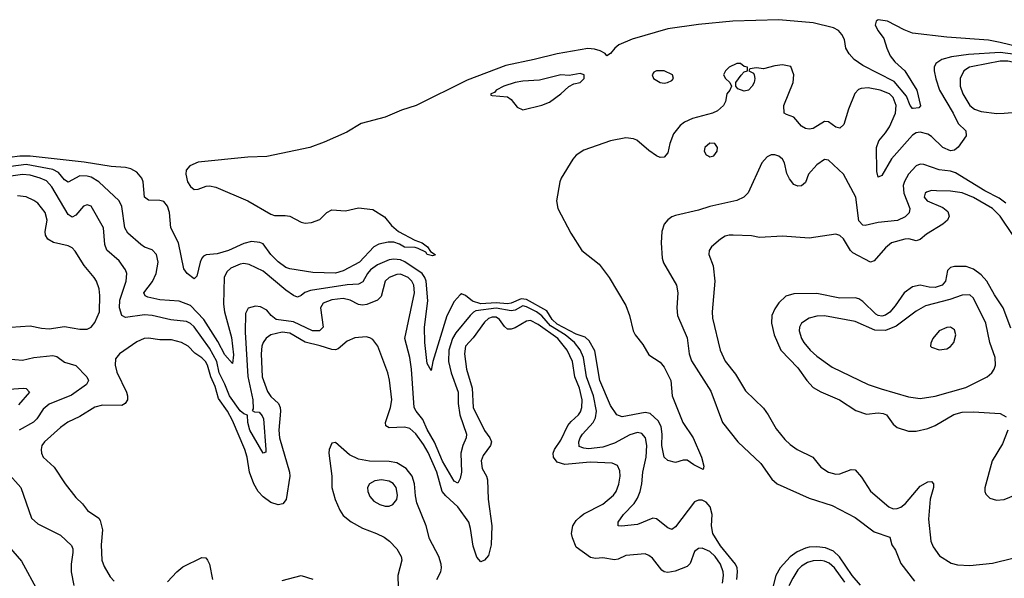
# Model space of a CAD drawing. Header units: inches. Extents: x 1552611 to 1694776, y 811966 to 917215.
# Tile 27 of 256: x 1561556 to 1566711, y 862056 to 864978. Entities that reach past the tile are written whole.
import ezdxf

# ---------------------------------------------------------------- set-up
doc = ezdxf.new("R2010")
doc.units = ezdxf.units.IN
doc.header["$MEASUREMENT"] = 0
doc.layers.add('B5866', color=7, linetype='Continuous')

msp = doc.modelspace()

# ---------------------------------------------------------------- linework, layer by layer
at = {"layer": 'B5866', "color": 5}
for points, elevation in [([(1566790, 864835.3), (1566690, 864858.5), (1566629.2, 864870.8), (1566410, 864887.1), (1566231.4, 864908.6), (1566186.1, 864926.1), (1566099.3, 864970), (1566050, 864977.3), (1566041.1, 864970), (1566034.7, 864950), (1566050, 864919.5), (1566080.5, 864880.5), (1566095.5, 864830), (1566113.1, 864790), (1566137.6, 864757.6), (1566190.1, 864710), (1566254, 864610), (1566272.5, 864527.5), (1566262.9, 864517.1), (1566233.7, 864513.7), (1566230, 864514), (1566217.6, 864530), (1566198.6, 864578.6), (1566134.2, 864654.2), (1565970, 864738), (1565925.9, 864770), (1565899.6, 864799.6), (1565881.1, 864830), (1565874.7, 864874.7), (1565860.1, 864900.1), (1565842.4, 864922.4), (1565816.4, 864936.4), (1565710, 864962.3), (1565530, 864978.3), (1565290, 864969.8), (1565110, 864952.8), (1564949.2, 864930.8), (1564762.7, 864877.3), (1564693.5, 864846.5), (1564671.2, 864828.8), (1564650, 864801.2), (1564630, 864788.7), (1564620.7, 864800.7), (1564595.6, 864815.6), (1564565, 864825), (1564530, 864828.2), (1564370, 864798.9), (1564250, 864769.2), (1564100.7, 864739.3), (1563898.9, 864661.1), (1563631.5, 864530), (1563554.7, 864505.3), (1563470, 864467.9), (1563344.1, 864435.8), (1563268.9, 864390), (1563150, 864337), (1563074.9, 864310), (1562850, 864262.8), (1562750, 864259.6), (1562490, 864232.1), (1562446, 864214), (1562428.3, 864191.7), (1562425.9, 864170), (1562435, 864130), (1562450, 864105.5), (1562470, 864090.2), (1562490, 864091.5), (1562532.2, 864107.8), (1562550, 864109.4), (1562582.6, 864102.6), (1562750.8, 864030.8), (1562870, 863961.1), (1562890, 863953.2), (1562945.3, 863954.7), (1562970, 863950.8), (1563030, 863919.4), (1563050, 863914), (1563082.9, 863917.1), (1563127.9, 863932.1), (1563163.2, 863970), (1563190, 863983.1), (1563262.4, 863977.6), (1563330, 863994.2), (1563404.6, 863984.6), (1563466.2, 863946.2), (1563502, 863902), (1563539.1, 863870), (1563624.7, 863824.7), (1563662.8, 863810), (1563690.3, 863790.3), (1563706, 863766), (1563730.7, 863750), (1563730, 863746), (1563717.3, 863742.7), (1563690, 863749.7), (1563682.5, 863762.5), (1563641.6, 863781.6), (1563626.2, 863786.2), (1563570, 863788.6), (1563544.2, 863804.2), (1563514.3, 863814.3), (1563485.9, 863814.1), (1563436.9, 863803.1), (1563410.2, 863789.8), (1563334.4, 863710), (1563250, 863664.7), (1563210, 863652.5), (1563090, 863656.2), (1562970, 863674.7), (1562950, 863681.7), (1562910, 863711.1), (1562871.1, 863750), (1562830, 863805.8), (1562812.6, 863812.6), (1562770, 863818.1), (1562730, 863808.1), (1562650, 863769.9), (1562590, 863753.6), (1562531.4, 863748.6), (1562518.7, 863741.3), (1562509, 863731), (1562500.2, 863710), (1562483.1, 863636.9), (1562470, 863622.9), (1562433.6, 863650), (1562414.8, 863674.8), (1562387.9, 863810), (1562346.7, 863890), (1562340.9, 863970), (1562330, 864002), (1562310, 864027.8), (1562290, 864032.9), (1562230, 864033.3), (1562210, 864049.3), (1562203.2, 864130), (1562195.5, 864150), (1562170, 864180.6), (1562138, 864198), (1562110, 864205.4), (1562035.3, 864210), (1561893.4, 864233.4), (1561610, 864263.7), (1561556.1, 864263.9), (1561502.8, 864257.2)], 720), ([(1566770, 864797.1), (1566690, 864806.6), (1566524.5, 864795.5), (1566435.4, 864784.6), (1566383.7, 864770), (1566352.6, 864750), (1566344.5, 864730), (1566344.3, 864710), (1566351.9, 864668.1), (1566371.2, 864610), (1566442.7, 864490), (1566470, 864435.2), (1566510, 864396.9), (1566511, 864370), (1566470, 864310.9), (1566450, 864296.2), (1566430, 864292.5), (1566389.9, 864309.9), (1566330, 864367.3), (1566310, 864379), (1566270, 864390.4), (1566250, 864386), (1566230, 864374), (1566120.1, 864250), (1566070, 864163.5), (1566050, 864155.1), (1566043.2, 864183.2), (1566041.4, 864310), (1566055, 864345), (1566090, 864385.6), (1566110, 864417.6), (1566141.2, 864490), (1566144.8, 864530), (1566130, 864571.3), (1566110, 864590.7), (1566061.7, 864610), (1565997.7, 864622.3), (1565961.1, 864618.9), (1565947.1, 864612.9), (1565928.4, 864591.6), (1565895.1, 864510), (1565870.2, 864429.8), (1565850, 864411.5), (1565830, 864415.4), (1565790, 864444.5), (1565770, 864445), (1565710, 864409.8), (1565690, 864404.8), (1565670, 864408.3), (1565650, 864420.5), (1565610, 864468.2), (1565570, 864481.6), (1565559.5, 864490), (1565557.7, 864530), (1565606.6, 864650), (1565609.6, 864689.6), (1565593.4, 864733.4), (1565550, 864742.9), (1565510, 864737.6), (1565450, 864721.2), (1565414, 864726), (1565378, 864722), (1565374, 864710), (1565398, 864698), (1565402, 864690), (1565404.7, 864670), (1565401, 864650), (1565391, 864630), (1565371.3, 864610), (1565350, 864604), (1565316.4, 864616.4), (1565306, 864630), (1565306, 864650), (1565332.7, 864687.3), (1565350, 864704.7), (1565366, 864710), (1565366, 864730), (1565350, 864734), (1565330, 864749), (1565310, 864749.3), (1565270.8, 864730), (1565250.8, 864710), (1565241, 864690), (1565251.3, 864670), (1565274, 864650), (1565282, 864630), (1565274, 864610), (1565258, 864590), (1565250.7, 864550.7), (1565240.5, 864530), (1565210, 864502), (1565182.8, 864490), (1565078.5, 864461.5), (1565037.6, 864442.4), (1565014.6, 864425.4), (1564979, 864381), (1564960.2, 864330), (1564950, 864281.2), (1564930, 864258.4), (1564910, 864256.9), (1564890, 864266.3), (1564850, 864293.7), (1564787.5, 864347.5), (1564770, 864355.1), (1564730, 864359.8), (1564650, 864345), (1564510, 864296.4), (1564470.3, 864270), (1564451.8, 864248.2), (1564391.5, 864150), (1564383.6, 864130), (1564366.7, 864030), (1564372.9, 863990), (1564440.8, 863860.8), (1564498.9, 863770), (1564590, 863699), (1564642.8, 863630), (1564730, 863482.4), (1564748.1, 863430), (1564767.4, 863350), (1564778.3, 863330), (1564818.2, 863278.2), (1564850, 863224), (1564910, 863186.5), (1564930, 863159.6), (1564965, 863090), (1564971.6, 863010), (1565027.8, 862870), (1565082.6, 862790), (1565126.4, 862690), (1565137.3, 862642.7), (1565134.4, 862625.6), (1565085.2, 862650), (1565050, 862674), (1565030, 862674), (1564990, 862661.2), (1564950, 862672.7), (1564930, 862689.4), (1564918.2, 862750), (1564919.5, 862810), (1564915.3, 862850), (1564899.2, 862879.2), (1564857.5, 862917.5), (1564830, 862923.2), (1564710, 862900.4), (1564682.9, 862910), (1564650, 862960.5), (1564594.1, 863090), (1564566.5, 863246.5), (1564538, 863297.9), (1564516.5, 863316.5), (1564470, 863333), (1564370, 863385.1), (1564343.2, 863410), (1564315.3, 863455.3), (1564210, 863514.1), (1564182.1, 863517.9), (1564130, 863495.1), (1564110, 863492.4), (1564050, 863497.1), (1563970, 863491.7), (1563926.4, 863506.4), (1563890, 863535.9), (1563870, 863543.1), (1563862.1, 863537.9), (1563830, 863503.9), (1563791.9, 863428.1), (1563719.7, 863190), (1563710, 863142), (1563690, 863179), (1563676.8, 863290), (1563675.2, 863370), (1563693.1, 863506.9), (1563683.3, 863610), (1563677.4, 863630), (1563662.7, 863650), (1563571.8, 863711.7), (1563550, 863721.5), (1563514, 863726), (1563490, 863722.3), (1563430, 863695.8), (1563393.1, 863670), (1563376.5, 863650), (1563353.1, 863606.9), (1563330, 863593.8), (1563271.1, 863591.1), (1563078.9, 863561.1), (1563049.3, 863550.7), (1563030, 863534.4), (1563010, 863527.1), (1562990, 863535.4), (1562950, 863563.7), (1562830, 863663.2), (1562757.2, 863697.2), (1562730, 863702.1), (1562710, 863698.7), (1562661.6, 863678.4), (1562640.6, 863659.4), (1562627.1, 863630), (1562623, 863490), (1562628.7, 863450), (1562665.1, 863314.9), (1562674.5, 863225.5), (1562670, 863179.5), (1562630, 863225.5), (1562593.8, 863293.8), (1562519.8, 863410), (1562450, 863482.8), (1562390, 863505.8), (1562290, 863512.3), (1562226.3, 863526.3), (1562213.3, 863533.3), (1562206, 863550), (1562251, 863609), (1562269.9, 863650), (1562280.5, 863710), (1562272.4, 863750), (1562250, 863774.8), (1562210, 863788.5), (1562190, 863801.4), (1562121.3, 863861.3), (1562106.6, 863890), (1562090, 864000.9), (1562076.8, 864030), (1561969.9, 864130), (1561930, 864154.5), (1561910, 864160.5), (1561870, 864161), (1561810, 864128.2), (1561790, 864141.3), (1561759, 864179), (1561730, 864194.9), (1561590, 864220.5), (1561509, 864211)], 740), ([(1566718.5, 864018.5), (1566684.2, 864044.2), (1566610, 864082.5), (1566456.4, 864176.4), (1566430, 864185.3), (1566370, 864192.4), (1566290, 864220.3), (1566270, 864221.8), (1566250, 864214.5), (1566209.6, 864170.4), (1566188.3, 864131.7), (1566181.9, 864110), (1566184.8, 864070), (1566217.4, 863990), (1566212.6, 863967.4), (1566192.5, 863947.5), (1566152.2, 863927.8), (1566050, 863917.2), (1565982, 863902), (1565970, 863903.5), (1565950, 863926), (1565933.3, 864050), (1565870, 864169.6), (1565790, 864242.9), (1565770, 864246), (1565730, 864219.7), (1565685.3, 864170), (1565670, 864126.6), (1565650, 864109.6), (1565630, 864107.3), (1565610, 864116.2), (1565585.7, 864145.7), (1565573.2, 864173.2), (1565560.7, 864230), (1565550, 864248.3), (1565530, 864264.5), (1565510, 864271.7), (1565490, 864271.8), (1565470, 864261.3), (1565442, 864230), (1565370, 864072.7), (1565347.3, 864050), (1565310, 864031.6), (1565170, 864001.1), (1565110, 863982), (1564990, 863954), (1564970, 863946.6), (1564950, 863932), (1564930, 863909.2), (1564918.3, 863870), (1564914.9, 863810), (1564919.3, 863730), (1564927, 863707), (1564995.3, 863590), (1565002.6, 863550), (1564995.8, 863470), (1564999.3, 863430), (1565050, 863314), (1565061.4, 863230), (1565073, 863193), (1565174.6, 863034.6), (1565235.5, 862870), (1565316.1, 862770), (1565435.6, 862655.6), (1565493.9, 862573.9), (1565522, 862550), (1565690, 862474.3), (1565810, 862436.9), (1565930, 862374.2), (1566030, 862298.5), (1566111.8, 862270), (1566123.2, 862230), (1566142.4, 862202.4), (1566170, 862132.9), (1566240.8, 862040.8)], 760), ([(1565311.2, 862048.8), (1565315, 862090), (1565312.6, 862110), (1565303.3, 862130), (1565225.1, 862225.1), (1565185.8, 862290), (1565178.8, 862330), (1565182.1, 862390), (1565171.9, 862430), (1565150, 862454.2), (1565130, 862464.1), (1565110, 862464.3), (1565090, 862455.8), (1564990, 862325.4), (1564970, 862311.2), (1564950, 862319.7), (1564890, 862367.3), (1564870.7, 862370.7), (1564790, 862336.7), (1564707.6, 862327.6), (1564688.7, 862330), (1564689.5, 862350), (1564717.4, 862390), (1564772.4, 862447.6), (1564790, 862475.5), (1564803.9, 862510), (1564813, 862550), (1564818.2, 862610), (1564836.2, 862690), (1564839.5, 862750), (1564832.6, 862790), (1564812.8, 862812.8), (1564790, 862818.1), (1564750, 862806.5), (1564670, 862762.2), (1564610, 862742.5), (1564533.7, 862733.7), (1564510, 862735.8), (1564485.7, 862745.7), (1564483, 862770), (1564489.9, 862790), (1564502.8, 862810), (1564558.8, 862870), (1564570, 862894.6), (1564575.3, 862930), (1564561, 863010), (1564524, 863110), (1564507.2, 863210), (1564491.3, 863251.3), (1564461.4, 863290), (1564411.9, 863330), (1564335.8, 863375.8), (1564290, 863429.7), (1564262.3, 863450), (1564210, 863476.3), (1564190, 863481), (1564150, 863459.1), (1564130, 863454.4), (1564050, 863469.6), (1563945, 863455), (1563931.6, 863448.4), (1563913.9, 863430), (1563840.1, 863339.9), (1563821.7, 863310), (1563803.5, 863250), (1563801.9, 863190), (1563815.4, 863130), (1563850.9, 863030), (1563851.6, 862970), (1563859.9, 862910), (1563895.1, 862810), (1563892.9, 862790), (1563876.3, 862750), (1563866.2, 862710), (1563868.3, 862610), (1563862.6, 862577.4), (1563850, 862553), (1563830, 862563.9), (1563770, 862668.7), (1563728, 862768), (1563690, 862833.6), (1563665.9, 862885.9), (1563631.5, 862930), (1563621.7, 862950), (1563608.1, 863150), (1563598.2, 863210), (1563572.2, 863310), (1563623.9, 863550), (1563619, 863590), (1563609.2, 863610), (1563590, 863629.2), (1563550, 863646.1), (1563530, 863645.2), (1563490.1, 863629.9), (1563470, 863609.6), (1563449.2, 863530), (1563429.5, 863510.5), (1563372.7, 863487.3), (1563350, 863484.6), (1563330, 863488.1), (1563286.9, 863510), (1563250, 863518.7), (1563190, 863511.9), (1563145.6, 863494.4), (1563130.1, 863469.9), (1563144.4, 863370), (1563124.9, 863350), (1563089.8, 863350), (1562990, 863397.5), (1562899.3, 863410), (1562871.8, 863430), (1562850, 863459), (1562816.5, 863476.5), (1562790, 863479.3), (1562751.9, 863468.1), (1562738.2, 863441.8), (1562735.8, 863344.2), (1562750.8, 863110.8), (1562777.1, 862990), (1562777.6, 862942.4), (1562773.2, 862933.2), (1562785.9, 862925.9), (1562810, 862924.1), (1562826.2, 862906.2), (1562832.7, 862890), (1562844.6, 862730), (1562844, 862716), (1562830.5, 862709.5), (1562761.1, 862830), (1562749.9, 862870.1), (1562748.8, 862908.8), (1562730, 862915.9), (1562710, 862931.5), (1562654.9, 863010), (1562630.8, 863070.8), (1562600.1, 863130), (1562588.8, 863190), (1562550, 863259.6), (1562470, 863370.5), (1562450, 863389.3), (1562430, 863399.6), (1562347.5, 863407.5), (1562250, 863431.3), (1562210, 863434.7), (1562110, 863420.5), (1562090, 863430.9), (1562079, 863470), (1562080.3, 863510), (1562113.1, 863610), (1562117, 863650), (1562109.8, 863670), (1562077, 863717), (1562011.6, 863771.6), (1562002.2, 863802.2), (1561994.5, 863890), (1561930, 864001.8), (1561910, 864009.8), (1561890, 864003.5), (1561850, 863955.3), (1561830, 863945.8), (1561810, 863959.3), (1561724.4, 864104.4), (1561695.4, 864135.4), (1561663.9, 864150), (1561610, 864165.5), (1561570, 864168.3), (1561510, 864158.9)], 760), ([(1561510.2, 863370.2), (1561610, 863377.3), (1561670, 863364.1), (1561710, 863360.5), (1561790, 863373.6), (1561870, 863359.7), (1561910, 863359.5), (1561930, 863370.4), (1561950, 863394.4), (1561972.9, 863450), (1561975.9, 863535.8), (1561971.2, 863570), (1561958.2, 863610), (1561946.4, 863630), (1561893, 863693), (1561846.8, 863766.8), (1561830, 863784.4), (1561810, 863795.7), (1561733.4, 863813.4), (1561702.7, 863830), (1561690.6, 863850.6), (1561689.8, 863870), (1561700.2, 863930), (1561689, 863970), (1561650, 864017.7), (1561630, 864032.9), (1561590, 864052.1), (1561543.7, 864056.3)], 780), ([(1566757.2, 863850), (1566690.4, 863950), (1566650, 863989.9), (1566550, 864047.7), (1566490, 864071.7), (1566430, 864081.3), (1566356.5, 864083.5), (1566330, 864083.9), (1566304.2, 864075.8), (1566297.3, 864070), (1566292.1, 864050), (1566306.8, 864030), (1566390, 863995.1), (1566414.9, 863974.9), (1566422.1, 863950), (1566413.5, 863930), (1566390, 863907.8), (1566303.2, 863856.8), (1566270, 863828.1), (1566250, 863821.1), (1566211.6, 863831.6), (1566190, 863830.5), (1566121.5, 863810), (1566090, 863785.4), (1566030, 863716.8), (1566010, 863709.8), (1565917.8, 863757.8), (1565905.8, 863770), (1565870, 863831.1), (1565850, 863848.6), (1565830, 863855.3), (1565690, 863835.8), (1565550, 863845.8), (1565430, 863838), (1565387.3, 863847.3), (1565291.6, 863851.6), (1565270, 863851.5), (1565250, 863845), (1565225.3, 863830), (1565178.5, 863790), (1565165.6, 863770), (1565163.8, 863750), (1565187.7, 863690), (1565194.8, 863610), (1565182, 863450), (1565183.8, 863416.2), (1565223.2, 863250), (1565250, 863191.8), (1565304.5, 863124.5), (1565356.8, 863036.8), (1565450, 862944.9), (1565475.6, 862910), (1565517.3, 862837.3), (1565561.4, 862781.4), (1565590, 862754.9), (1565627.2, 862730), (1565708.8, 862688.8), (1565750, 862636.5), (1565790, 862610.2), (1565830, 862600.2), (1565850, 862601.4), (1565910, 862624.7), (1565930, 862623.1), (1565964.4, 862584.4), (1566011.4, 862511.4), (1566107.2, 862430), (1566130, 862419.7), (1566150, 862420.2), (1566170, 862428.1), (1566193.2, 862446.8), (1566270, 862536.9), (1566310, 862561.1), (1566330, 862561.6), (1566340.4, 862550), (1566340.8, 862530), (1566323, 862470), (1566315.1, 862364.9), (1566325.8, 862250), (1566339.6, 862219.6), (1566372.3, 862172.3), (1566433.9, 862133.9), (1566465.6, 862125.6), (1566530, 862122.6), (1566650, 862134.2), (1566870, 862188)], 780), ([(1566744.8, 863364.8), (1566704.7, 863470), (1566659.3, 863539.3), (1566620.1, 863610), (1566590, 863643.8), (1566550, 863673.8), (1566512.4, 863687.6), (1566450, 863686.6), (1566430, 863681.1), (1566413.5, 863666.5), (1566403.1, 863610), (1566385.8, 863590), (1566350, 863577.4), (1566318.3, 863578.3), (1566270, 863588.7), (1566230, 863581.3), (1566187.1, 863550), (1566139.4, 863480.6), (1566111.7, 863448.3), (1566090, 863432.2), (1566070, 863426.9), (1566050, 863430.3), (1566037.9, 863437.9), (1565970, 863504.4), (1565950, 863517.8), (1565930, 863523.4), (1565850, 863521.2), (1565730, 863544.9), (1565610, 863543.7), (1565567.6, 863532.4), (1565530, 863496.4), (1565510, 863466.3), (1565494.8, 863430), (1565491.7, 863390), (1565505.5, 863330), (1565541.4, 863250), (1565630, 863156.1), (1565677, 863090), (1565710, 863054.6), (1565750, 863031.4), (1565848.8, 862990), (1565933.7, 862933.7), (1565990, 862915), (1566050, 862921.5), (1566077.8, 862917.8), (1566093.7, 862910), (1566130, 862861.8), (1566150, 862844.2), (1566210, 862824.6), (1566250, 862825.7), (1566310, 862838.8), (1566350, 862855.9), (1566447.6, 862912.4), (1566490, 862924), (1566550, 862926.2), (1566690, 862918), (1566720.5, 862900.5)], 820), ([(1565234.9, 862030), (1565240.3, 862070), (1565238.5, 862090), (1565225.5, 862130), (1565197.1, 862170), (1565170, 862195.3), (1565130, 862212.8), (1565110, 862210.8), (1565090, 862195.4), (1565066.5, 862133.5), (1565050, 862118), (1564987.5, 862092.5), (1564950, 862085.2), (1564930, 862088.6), (1564917.6, 862097.6), (1564870, 862161.5), (1564850, 862175.6), (1564830, 862182.7), (1564730, 862175.6), (1564690, 862156.2), (1564670, 862152.8), (1564610, 862162.3), (1564570, 862159), (1564544.8, 862164.8), (1564470, 862217.6), (1564450, 862266.9), (1564445.4, 862290), (1564452, 862330), (1564470, 862357.7), (1564490, 862378), (1564510, 862392.4), (1564610, 862443.3), (1564664.6, 862490), (1564678.5, 862510), (1564692.3, 862547.7), (1564699.8, 862590), (1564698.5, 862618.5), (1564685.6, 862645.6), (1564657.6, 862657.6), (1564543, 862663), (1564410, 862651.2), (1564370, 862663.6), (1564350, 862689.8), (1564348.5, 862710), (1564355.6, 862730), (1564390, 862778.2), (1564425.7, 862854.3), (1564443.2, 862876.8), (1564481.5, 862910), (1564492.8, 862927.2), (1564499.9, 862950), (1564500.3, 862990), (1564486.6, 863050), (1564462.2, 863110), (1564450.3, 863190), (1564422.9, 863250), (1564373.9, 863310), (1564270, 863384.1), (1564230, 863403.6), (1564210, 863401.2), (1564150, 863366.2), (1564130, 863358.7), (1564110, 863359.9), (1564093.6, 863373.6), (1564068.9, 863410), (1564050, 863421.3), (1564030, 863422.1), (1564010, 863414.5), (1563990, 863395.8), (1563930, 863313.7), (1563890, 863269.6), (1563885.7, 863230), (1563894.5, 863150), (1563925.3, 863050), (1563930.1, 862950), (1563988.8, 862828.8), (1564017.6, 862790), (1564026, 862770), (1564021.5, 862750), (1563982.5, 862697.5), (1563971.5, 862670), (1563978.2, 862630), (1563999.4, 862590), (1564005, 862570), (1564009.6, 862470), (1564027.9, 862330), (1564025.3, 862230), (1564010, 862175.4), (1563990, 862149.7), (1563970, 862142), (1563950, 862165.7), (1563930, 862224.2), (1563916.5, 862316.5), (1563906.9, 862350), (1563850.2, 862430.2), (1563786.9, 862486.9), (1563767.2, 862510), (1563740.6, 862610), (1563694.4, 862714.4), (1563670, 862756.2), (1563630, 862812.2), (1563599.1, 862839.1), (1563570, 862846.2), (1563490, 862842.5), (1563473, 862853), (1563471.5, 862871.5), (1563496.6, 862950), (1563503.9, 862990), (1563492.7, 863092.7), (1563483.5, 863130), (1563431, 863271), (1563404.9, 863304.9), (1563390, 863314.2), (1563370, 863318.8), (1563310, 863313.3), (1563270, 863295.6), (1563223.5, 863256.5), (1563210, 863250.6), (1563190, 863252.1), (1563130, 863272.2), (1563050, 863291.4), (1562970, 863338.7), (1562930, 863343.9), (1562870.1, 863329.9), (1562847.2, 863312.8), (1562831.4, 863290), (1562823.8, 863270), (1562819.5, 863230), (1562826.2, 863110), (1562852.9, 863032.9), (1562870, 863006.9), (1562910.4, 862970.4), (1562919.3, 862950), (1562921.5, 862930), (1562912.8, 862830), (1562916.4, 862790), (1562968.4, 862610), (1562970.5, 862590), (1562951.7, 862468.3), (1562934.4, 862445.6), (1562910, 862440.4), (1562870, 862452.6), (1562830, 862481.3), (1562804.1, 862510), (1562781, 862550), (1562758.9, 862610), (1562746.2, 862690), (1562734.6, 862730), (1562670, 862881.2), (1562643.5, 862930), (1562596, 862996), (1562578.7, 863058.7), (1562556.1, 863110), (1562539.1, 863170), (1562528, 863190), (1562510, 863209.4), (1562473.7, 863233.7), (1562438, 863270), (1562403.6, 863290), (1562350, 863303.4), (1562290, 863302.9), (1562230, 863312.5), (1562206.8, 863310), (1562170, 863293.5), (1562078, 863230), (1562056.9, 863203.1), (1562054.9, 863170), (1562065.3, 863134.8), (1562115.6, 863030), (1562121.1, 863010), (1562120.2, 862990), (1562108.9, 862970), (1562090, 862959.1), (1561990, 862961.6), (1561949.6, 862950.4), (1561870, 862902.4), (1561808.1, 862871.9), (1561770, 862844.6), (1561684.9, 862770), (1561672.4, 862750), (1561668.2, 862730), (1561670.2, 862710), (1561679, 862690), (1561736.9, 862636.9), (1561794.6, 862550), (1561850, 862478.7), (1561885.4, 862445.4), (1561910.3, 862410), (1561970, 862370.2), (1561978, 862358), (1561989.4, 862310), (1561982.1, 862230), (1561986.2, 862150), (1561998, 862118), (1562030, 862063.7), (1562050, 862041.1)], 780), ([(1561490, 863203.5), (1561570, 863197.1), (1561630, 863210.1), (1561730, 863221.8), (1561750, 863216.1), (1561790, 863185.8), (1561850, 863168.4), (1561908.1, 863110), (1561916.1, 863090), (1561906.5, 863070), (1561826.6, 863013.4), (1561710, 862966.4), (1561679.3, 862940.7), (1561645.1, 862890), (1561627.4, 862872.6), (1561553.4, 862830)], 760), ([(1561450, 863041.5), (1561574, 863050), (1561590, 863048.4), (1561606.7, 863030), (1561550, 862962.9)], 740), ([(1566730.2, 862830), (1566701.2, 862758.8), (1566647.8, 862670), (1566609, 862529), (1566609, 862510), (1566615.1, 862495.1), (1566634.7, 862474.7), (1566670, 862464.7), (1566710, 862467.2), (1566770, 862492.2)], 820), ([(1563740.5, 862050), (1563761.5, 862090), (1563765.1, 862110), (1563762, 862130), (1563749.7, 862170), (1563701.2, 862261.2), (1563684.1, 862330), (1563635.2, 862450), (1563627.5, 862487.5), (1563622.7, 862550), (1563610, 862590.7), (1563578.7, 862630), (1563530, 862659.1), (1563490, 862667.1), (1563387.9, 862667.9), (1563330, 862678.2), (1563282.2, 862702.2), (1563210, 862765.6), (1563190, 862762.7), (1563176.9, 862730), (1563174.9, 862710), (1563190.1, 862590.1), (1563190.9, 862530), (1563207.2, 862467.2), (1563231.3, 862411.3), (1563250, 862384), (1563290.7, 862350.7), (1563350, 862317.1), (1563423.7, 862290), (1563464.2, 862270), (1563492.6, 862250), (1563530.2, 862210), (1563553.1, 862170), (1563556.4, 862150), (1563536.5, 862070), (1563541.7, 861890)], 820), ([(1561490.1, 862610.1), (1561561.6, 862530), (1561617.3, 862370), (1561650, 862341.3), (1561770, 862280.9), (1561827.5, 862227.5), (1561833.8, 862210), (1561834.3, 862190), (1561825.8, 862130), (1561825.8, 862090), (1561838.6, 862018.6)], 760), ([(1561474.9, 862250), (1561565.7, 862145.7), (1561650, 861987.7)], 740), ([(1565959.1, 862019.1), (1565914.2, 862070), (1565848.3, 862168.3), (1565816.8, 862196.8), (1565775.2, 862215.2), (1565730, 862219.8), (1565690, 862217.6), (1565670, 862213.4), (1565626.8, 862193.2), (1565590, 862167.7), (1565538.1, 862110), (1565515.4, 862070), (1565498.8, 862010)], 760), ([(1562330, 862037.8), (1562378.9, 862090), (1562410, 862116), (1562510, 862164.4), (1562530, 862162), (1562539.6, 862150), (1562549.3, 862129.3), (1562565.5, 862050)], 780), ([(1565875.9, 862035.9), (1565822.7, 862110), (1565794.7, 862134.7), (1565770, 862145.8), (1565750, 862149.5), (1565710, 862147.8), (1565681.3, 862138.7), (1565650, 862119.6), (1565630, 862099.1), (1565603.5, 862056.5), (1565583.5, 862016.5)], 780), ([(1562930, 862044.5), (1563030, 862070.1), (1563090, 862051.6)], 780)]:
    msp.add_lwpolyline(points, dxfattribs=dict(at, elevation=elevation))
for points, elevation in [([(1566690, 864761.2), (1566545.8, 864734.2), (1566529.1, 864730), (1566499.8, 864710), (1566480.9, 864670), (1566480.8, 864630), (1566494, 864590), (1566530, 864528.6), (1566554.6, 864510), (1566590, 864497.9), (1566672.4, 864487.6), (1566710, 864489.1), (1566795.6, 864495.6), (1566870, 864493.4), (1566910, 864506), (1566938.4, 864570), (1566970, 864605.5), (1566985.1, 864630), (1566984.2, 864650), (1566976.2, 864670), (1566948.7, 864690), (1566902.8, 864710), (1566770, 864753.5), (1566730, 864761.1)], 760), ([(1564490, 864696.9), (1564432.8, 864687.2), (1564389.5, 864689.5), (1564278.4, 864661.6), (1564190, 864656.8), (1564150.8, 864650), (1564091, 864630), (1564051.3, 864610), (1564042.8, 864597.2), (1564022, 864590), (1564023.6, 864583.6), (1564030, 864582), (1564110, 864574.8), (1564130, 864561), (1564161.1, 864521.1), (1564190, 864507.3), (1564290, 864530.7), (1564330, 864547.3), (1564390, 864590.8), (1564431.3, 864628.7), (1564457.2, 864642.8), (1564490, 864650.6), (1564511.2, 864670), (1564511.5, 864690)], 740), ([(1564890, 864711.6), (1564876.3, 864703.7), (1564867.7, 864690), (1564874.8, 864670), (1564910, 864650.6), (1564930, 864647), (1564948, 864650), (1564970, 864661), (1564979, 864670), (1564974, 864690), (1564930, 864711.5)], 740), ([(1565170, 864332.1), (1565143.7, 864310), (1565140.3, 864290), (1565150, 864270.7), (1565163.6, 864263.6), (1565170, 864261.3), (1565190, 864266.7), (1565207.6, 864290), (1565209.6, 864310), (1565195.1, 864330)], 760), ([(1566530, 863539.3), (1566490, 863536.8), (1566425.9, 863514.1), (1566299.1, 863480.9), (1566250, 863453.7), (1566144.5, 863375.5), (1566090, 863352.9), (1566034.2, 863354.2), (1565930, 863398.8), (1565770, 863428.5), (1565730, 863426.3), (1565690, 863416.2), (1565649.1, 863390), (1565639.2, 863370), (1565636.9, 863350), (1565649.3, 863310), (1565661.8, 863290), (1565695.3, 863250), (1565730, 863218), (1565810, 863160.2), (1565998, 863070), (1566066.1, 863046.1), (1566210, 863005.4), (1566270, 862995.9), (1566350, 863008.4), (1566510, 863054.2), (1566620.7, 863110), (1566645.6, 863130), (1566658.3, 863150), (1566664.4, 863170), (1566662.7, 863210), (1566636.3, 863290), (1566614.3, 863390), (1566550, 863522)], 840), ([(1566430, 863369.5), (1566410, 863367.6), (1566370.7, 863350), (1566337.3, 863310), (1566326, 863286), (1566324.7, 863270), (1566330, 863264.7), (1566370, 863251), (1566410, 863256.3), (1566430, 863267.7), (1566446.6, 863290), (1566457.6, 863330), (1566450, 863356)], 860), ([(1563450, 862571.1), (1563415.2, 862564.8), (1563387.4, 862550), (1563377.3, 862530), (1563378.6, 862510), (1563390, 862483.1), (1563410, 862458.9), (1563441, 862441), (1563470, 862432.2), (1563490, 862433.2), (1563510, 862442), (1563530, 862468.5), (1563533.6, 862490), (1563526.5, 862530), (1563511.2, 862551.2), (1563490, 862563.4)], 840)]:
    msp.add_lwpolyline(points, close=True, dxfattribs=dict(at, elevation=elevation))

doc.saveas('drawing.dxf')
